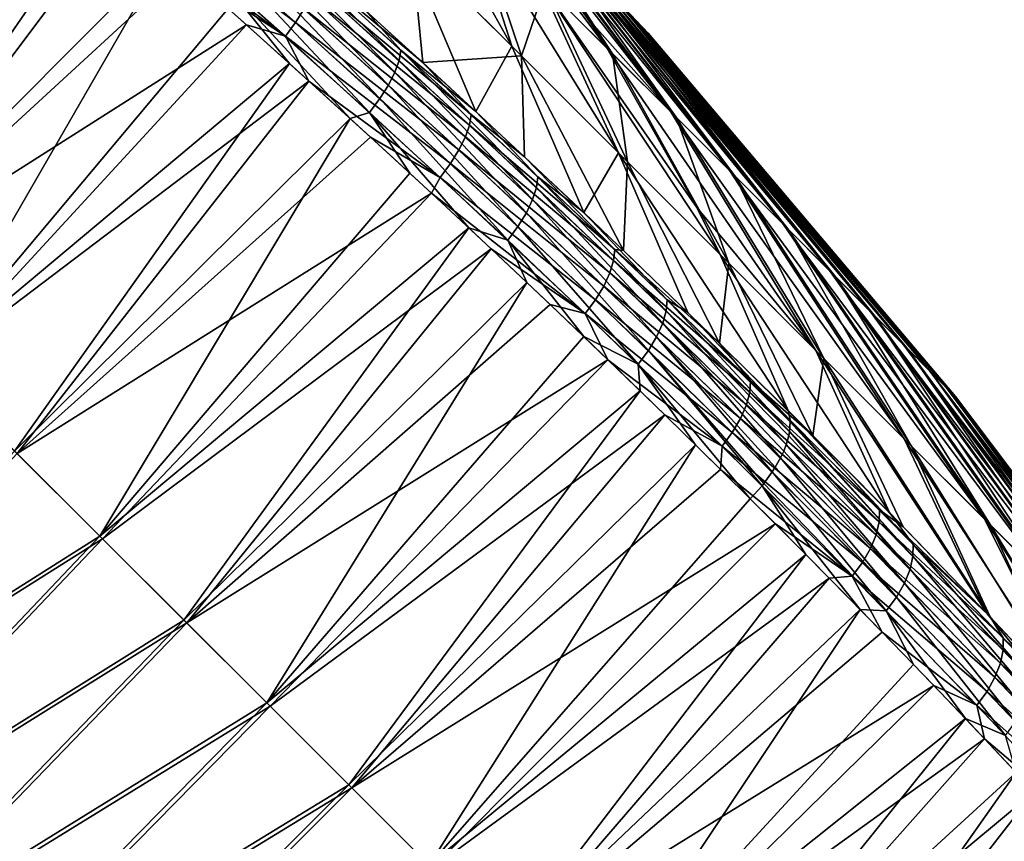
# Model space of a CAD drawing. Header units: metres. Extents: x -42 to 163, y -93 to 90.
# Tile 222 of 232: x 92.41 to 103.29, y 64.52 to 73.6. Entities that reach past the tile are written whole.
import ezdxf

# ---------------------------------------------------------------- set-up
doc = ezdxf.new("R2010")
doc.units = ezdxf.units.M
doc.layers.add('solid_500770_SW0001', color=7, linetype='CONTINUOUS')

msp = doc.modelspace()

# ---------------------------------------------------------------- linework, layer by layer
at = {"layer": 'solid_500770_SW0001'}
for points in [[(99.215279, 73.581848, -1.426456), (99.079918, 73.717209, -1.982246), (95.751419, 77.251419)], [(99.305786, 73.491341, -0.852727), (99.215279, 73.581848, -1.426456), (95.751419, 77.251419)], [(99.350296, 73.446823, -0.268274), (99.305786, 73.491341, -0.852727), (95.751419, 77.251419)], [(99.348259, 73.44886, 0.319552), (99.350296, 73.446823, -0.268274), (95.751419, 77.251419)], [(99.299698, 73.497421, 0.903359), (99.348259, 73.44886, 0.319552), (95.751419, 77.251419)], [(99.205223, 73.591904, 1.475807), (99.299698, 73.497421, 0.903359), (95.751419, 77.251419)], [(99.066017, 73.731102, 2.029695), (99.205223, 73.591904, 1.475807), (95.751419, 77.251419)], [(89.470284, 71.690628, 21.802626), (92.637413, 75.535583, 22.010059), (91.941895, 76.131981, 22.241961)], [(88.507629, 72.647232, -22.149632), (92.091507, 76.003273, -22.193481), (92.800674, 75.393829, -21.951973)], [(97.050224, 75.746902, 4.852668), (98.894356, 73.282974, 9.204622), (98.694115, 73.599045, 8.536324)], [(98.143265, 74.034065, 9.70976), (98.894356, 73.282974, 9.204622), (97.050224, 75.746902, 4.852668)], [(97.844238, 73.30114, 15.110175), (97.356895, 74.820435, 10.092792), (96.545151, 75.632179, 10.348901)], [(96.628952, 74.516426, 15.493602), (97.844238, 73.30114, 15.110175), (96.545151, 75.632179, 10.348901)], [(89.470284, 71.690628, 21.802626), (93.332497, 74.932884, 21.756483), (92.637413, 75.535583, 22.010059)], [(88.507629, 72.647232, -22.149632), (92.800674, 75.393829, -21.951973), (89.486366, 71.675674, -21.79632)], [(89.486366, 71.675674, -21.79632), (92.800674, 75.393829, -21.951973), (93.507317, 74.779564, -21.688671)], [(99.600739, 72.576591, 8.583732), (97.778625, 75.018494, 4.28991), (97.425598, 75.371529, 4.600214)], [(98.694115, 73.599045, 8.536324), (99.600739, 72.576591, 8.583732), (97.425598, 75.371529, 4.600214)], [(98.957954, 73.219376, -9.154914), (97.457382, 75.339745, -4.575371), (97.808243, 74.988876, -4.26019)], [(98.957954, 73.219376, -9.154914), (98.210396, 73.966934, -9.670434), (97.457382, 75.339745, -4.575371)], [(93.608894, 75.198425, -21.67911), (95.453613, 73.56617, -20.892117), (93.496078, 75.047218, -21.728403)], [(95.548828, 73.715393, -20.81012), (95.453613, 73.56617, -20.892117), (93.608894, 75.198425, -21.67911)], [(93.507317, 74.779564, -21.688671), (93.496078, 75.047218, -21.728403), (95.340729, 73.414597, -20.941141)], [(95.453613, 73.56617, -20.892117), (95.340729, 73.414597, -20.941141), (93.496078, 75.047218, -21.728403)], [(100.253517, 71.923813, 7.854895), (98.104866, 74.692253, 3.925658), (97.778625, 75.018494, 4.28991)], [(99.600739, 72.576591, 8.583732), (100.253517, 71.923813, 7.854895), (97.778625, 75.018494, 4.28991)], [(99.660004, 72.517334, -8.524265), (97.808243, 74.988876, -4.26019), (98.13195, 74.665176, -3.891436)], [(99.660004, 72.517334, -8.524265), (98.957954, 73.219376, -9.154914), (97.808243, 74.988876, -4.26019)], [(90.438568, 70.728294, 21.406979), (93.332497, 74.932884, 21.756483), (89.470284, 71.690628, 21.802626)], [(90.438568, 70.728294, 21.406979), (94.024818, 74.326035, 21.481604), (93.332497, 74.932884, 21.756483)], [(89.486366, 71.675674, -21.79632), (93.507317, 74.779564, -21.688671), (90.458099, 70.709892, -21.39843)], [(90.458099, 70.709892, -21.39843), (93.507317, 74.779564, -21.688671), (94.212051, 74.160118, -21.402863)], [(94.212051, 74.160118, -21.402863), (93.507317, 74.779564, -21.688671), (95.340729, 73.414597, -20.941141)], [(99.021523, 72.123856, 14.536729), (98.143265, 74.034065, 9.70976), (97.356895, 74.820435, 10.092792)], [(97.844238, 73.30114, 15.110175), (99.021523, 72.123856, 14.536729), (97.356895, 74.820435, 10.092792)], [(95.002899, 74.711388, 20.713366), (94.977455, 74.603569, 20.87396), (96.598053, 73.145607, 20.098354)], [(96.618355, 73.258255, 19.940111), (96.220062, 73.704155, 19.968519), (95.002899, 74.711388, 20.713366)], [(96.618355, 73.258255, 19.940111), (95.002899, 74.711388, 20.713366), (96.598053, 73.145607, 20.098354)], [(97.948769, 73.196602, -15.067584), (96.736198, 74.409172, -15.467832), (97.42672, 74.75061, -10.064343)], [(97.948769, 73.196602, -15.067584), (97.42672, 74.75061, -10.064343), (98.210396, 73.966934, -9.670434)], [(100.844498, 71.332832, 7.027279), (98.400223, 74.396904, 3.512038), (98.104866, 74.692253, 3.925658)], [(100.253517, 71.923813, 7.854895), (100.844498, 71.332832, 7.027279), (98.104866, 74.692253, 3.925658)], [(100.307701, 71.869629, -7.786419), (98.13195, 74.665176, -3.891436), (98.424423, 74.372704, -3.473744)], [(100.307701, 71.869629, -7.786419), (99.660004, 72.517334, -8.524265), (98.13195, 74.665176, -3.891436)], [(94.977455, 74.603569, 20.87396), (94.926765, 74.477524, 21.013792), (96.551399, 73.015656, 20.236292)], [(96.598053, 73.145607, 20.098354), (94.977455, 74.603569, 20.87396), (96.551399, 73.015656, 20.236292)], [(94.926765, 74.477524, 21.013792), (94.852188, 74.337685, 21.126959), (96.479561, 72.873016, 20.348089)], [(96.551399, 73.015656, 20.236292), (94.926765, 74.477524, 21.013792), (96.479561, 72.873016, 20.348089)], [(96.220062, 73.704155, 19.968519), (97.446526, 72.581017, 19.314417), (96.628952, 74.516426, 15.493602)], [(97.446526, 72.581017, 19.314417), (97.844238, 73.30114, 15.110175), (96.628952, 74.516426, 15.493602)], [(91.39859, 69.77314, 20.967192), (94.024818, 74.326035, 21.481604), (90.438568, 70.728294, 21.406979)], [(91.39859, 69.77314, 20.967192), (94.709846, 73.718803, 21.186953), (94.024818, 74.326035, 21.481604)], [(94.852188, 74.337685, 21.126959), (94.756439, 74.189163, 21.209316), (96.385162, 72.722923, 20.429644)], [(96.479561, 72.873016, 20.348089), (94.852188, 74.337685, 21.126959), (96.385162, 72.722923, 20.429644)], [(96.85862, 73.122513, -19.638308), (95.698372, 74.17453, -20.222118), (96.736198, 74.409172, -15.467832)], [(96.85862, 73.122513, -19.638308), (96.736198, 74.409172, -15.467832), (97.948769, 73.196602, -15.067584)], [(101.366234, 70.811096, 6.11129), (98.660973, 74.136154, 3.054253), (98.400223, 74.396904, 3.512038)], [(100.844498, 71.332832, 7.027279), (101.366234, 70.811096, 6.11129), (98.400223, 74.396904, 3.512038)], [(100.892914, 71.284416, -6.950654), (98.424423, 74.372704, -3.473744), (98.681984, 74.115135, -3.012367)], [(100.892914, 71.284416, -6.950654), (100.307701, 71.869629, -7.786419), (98.424423, 74.372704, -3.473744)], [(90.458099, 70.709892, -21.39843), (94.212051, 74.160118, -21.402863), (94.910934, 73.538811, -21.095694)], [(94.910934, 73.538811, -21.095694), (94.212051, 74.160118, -21.402863), (95.340729, 73.414597, -20.941141)], [(94.756439, 74.189163, 21.209316), (94.643631, 74.037758, 21.258486), (96.272293, 72.571213, 20.47859)], [(96.385162, 72.722923, 20.429644), (94.756439, 74.189163, 21.209316), (96.272293, 72.571213, 20.47859)], [(95.694557, 74.094131, -20.398794), (95.698372, 74.17453, -20.222118), (96.85862, 73.122513, -19.638308)], [(101.812164, 70.365166, 5.118449), (98.883835, 73.913284, 2.558058), (98.660973, 74.136154, 3.054253)], [(101.366234, 70.811096, 6.11129), (101.812164, 70.365166, 5.118449), (98.660973, 74.136154, 3.054253)], [(101.408279, 70.769051, -6.027481), (98.681984, 74.115135, -3.012367), (98.901405, 73.895721, -2.513108)], [(101.408279, 70.769051, -6.027481), (100.892914, 71.284416, -6.950654), (98.681984, 74.115135, -3.012367)], [(96.057877, 72.503654, 20.538132), (96.272293, 72.571213, 20.47859), (94.643631, 74.037758, 21.258486)], [(95.388176, 73.110779, 20.87219), (96.057877, 72.503654, 20.538132), (94.643631, 74.037758, 21.258486)], [(94.709846, 73.718803, 21.186953), (95.388176, 73.110779, 20.87219), (94.643631, 74.037758, 21.258486)], [(95.694557, 74.094131, -20.398794), (97.392921, 72.546906, -19.52034), (95.67128, 73.984207, -20.558468)], [(95.694557, 74.094131, -20.398794), (96.85862, 73.122513, -19.638308), (97.392921, 72.546906, -19.52034)], [(98.143265, 74.034065, 9.70976), (99.889267, 71.51857, 12.776135), (98.894356, 73.282974, 9.204622)], [(98.143265, 74.034065, 9.70976), (100.146004, 70.999374, 13.780475), (99.889267, 71.51857, 12.776135)], [(99.021523, 72.123856, 14.536729), (100.146004, 70.999374, 13.780475), (98.143265, 74.034065, 9.70976)], [(95.67128, 73.984207, -20.558468), (97.375069, 72.431847, -19.677309), (95.622284, 73.856461, -20.697529)], [(97.392921, 72.546906, -19.52034), (97.375069, 72.431847, -19.677309), (95.67128, 73.984207, -20.558468)], [(99.122032, 72.023346, -14.477853), (97.948769, 73.196602, -15.067584), (98.210396, 73.966934, -9.670434)], [(99.122032, 72.023346, -14.477853), (98.210396, 73.966934, -9.670434), (98.957954, 73.219376, -9.154914)], [(102.176697, 70.000633, 4.06124), (99.066017, 73.731102, 2.029695), (98.883835, 73.913284, 2.558058)], [(101.812164, 70.365166, 5.118449), (102.176697, 70.000633, 4.06124), (98.883835, 73.913284, 2.558058)], [(101.847313, 70.330017, -5.028508), (98.901405, 73.895721, -2.513108), (99.079918, 73.717209, -1.982246)], [(101.847313, 70.330017, -5.028508), (101.408279, 70.769051, -6.027481), (98.901405, 73.895721, -2.513108)], [(95.622284, 73.856461, -20.697529), (97.330315, 72.299965, -19.814194), (95.548828, 73.715393, -20.81012)], [(97.375069, 72.431847, -19.677309), (97.330315, 72.299965, -19.814194), (95.622284, 73.856461, -20.697529)], [(91.39859, 69.77314, 20.967192), (95.388176, 73.110779, 20.87219), (94.709846, 73.718803, 21.186953)], [(95.548828, 73.715393, -20.81012), (97.259758, 72.155952, -19.925222), (95.453613, 73.56617, -20.892117)], [(97.330315, 72.299965, -19.814194), (97.259758, 72.155952, -19.925222), (95.548828, 73.715393, -20.81012)], [(96.618355, 73.258255, 19.940111), (97.446526, 72.581017, 19.314417), (96.220062, 73.704155, 19.968519)], [(102.455231, 69.722099, 2.952959), (99.205223, 73.591904, 1.475807), (99.066017, 73.731102, 2.029695)], [(102.176697, 70.000633, 4.06124), (102.455231, 69.722099, 2.952959), (99.066017, 73.731102, 2.029695)], [(102.204506, 69.972832, -3.966299), (99.079918, 73.717209, -1.982246), (99.215279, 73.581848, -1.426456)], [(102.204506, 69.972832, -3.966299), (101.847313, 70.330017, -5.028508), (99.079918, 73.717209, -1.982246)], [(95.453613, 73.56617, -20.892117), (97.165977, 72.005081, -20.006319), (95.340729, 73.414597, -20.941141)], [(97.259758, 72.155952, -19.925222), (97.165977, 72.005081, -20.006319), (95.453613, 73.56617, -20.892117)], [(98.694115, 73.599045, 8.536324), (98.894356, 73.282974, 9.204622), (99.600739, 72.576591, 8.583732)], [(102.644272, 69.533058, 1.807542), (99.299698, 73.497421, 0.903359), (99.205223, 73.591904, 1.475807)], [(102.455231, 69.722099, 2.952959), (102.644272, 69.533058, 1.807542), (99.205223, 73.591904, 1.475807)], [(102.475349, 69.701981, -2.854212), (99.215279, 73.581848, -1.426456), (99.305786, 73.491341, -0.852727)], [(102.475349, 69.701981, -2.854212), (102.204506, 69.972832, -3.966299), (99.215279, 73.581848, -1.426456)], [(90.458099, 70.709892, -21.39843), (94.910934, 73.538811, -21.095694), (91.42173, 69.751114, -20.956055)], [(91.42173, 69.751114, -20.956055), (94.910934, 73.538811, -21.095694), (95.601189, 72.917976, -20.768179)], [(95.601189, 72.917976, -20.768179), (94.910934, 73.538811, -21.095694), (95.340729, 73.414597, -20.941141)], [(102.74144, 69.43589, 0.639395), (99.348259, 73.44886, 0.319552), (99.299698, 73.497421, 0.903359)], [(102.644272, 69.533058, 1.807542), (102.74144, 69.43589, 0.639395), (99.299698, 73.497421, 0.903359)], [(102.656441, 69.520889, -1.706231), (99.305786, 73.491341, -0.852727), (99.350296, 73.446823, -0.268274)], [(102.656441, 69.520889, -1.706231), (102.475349, 69.701981, -2.854212), (99.305786, 73.491341, -0.852727)], [(102.745514, 69.431816, -0.536793), (99.350296, 73.446823, -0.268274), (99.348259, 73.44886, 0.319552)], [(102.74144, 69.43589, 0.639395), (102.745514, 69.431816, -0.536793), (99.348259, 73.44886, 0.319552)], [(102.745514, 69.431816, -0.536793), (102.656441, 69.520889, -1.706231), (99.350296, 73.446823, -0.268274)], [(95.601189, 72.917976, -20.768179), (95.340729, 73.414597, -20.941141), (97.053055, 71.853218, -20.05512)], [(97.165977, 72.005081, -20.006319), (97.053055, 71.853218, -20.05512), (95.340729, 73.414597, -20.941141)], [(96.618355, 73.258255, 19.940111), (96.598053, 73.145607, 20.098354), (98.116737, 71.741096, 19.242741)], [(98.132187, 71.858376, 19.087151), (97.446526, 72.581017, 19.314417), (96.618355, 73.258255, 19.940111)], [(98.132187, 71.858376, 19.087151), (96.618355, 73.258255, 19.940111), (98.116737, 71.741096, 19.242741)], [(97.446526, 72.581017, 19.314417), (98.63842, 71.464828, 18.595512), (97.844238, 73.30114, 15.110175)], [(98.63842, 71.464828, 18.595512), (99.021523, 72.123856, 14.536729), (97.844238, 73.30114, 15.110175)], [(101.203545, 69.941833, 12.850923), (99.600739, 72.576591, 8.583732), (98.894356, 73.282974, 9.204622)], [(99.889267, 71.51857, 12.776135), (101.203545, 69.941833, 12.850923), (98.894356, 73.282974, 9.204622)], [(96.598053, 73.145607, 20.098354), (96.551399, 73.015656, 20.236292), (98.073883, 71.607422, 19.378555)], [(98.116737, 71.741096, 19.242741), (96.598053, 73.145607, 20.098354), (98.073883, 71.607422, 19.378555)], [(97.984734, 72.080124, -19.000372), (96.85862, 73.122513, -19.638308), (97.948769, 73.196602, -15.067584)], [(97.392921, 72.546906, -19.52034), (96.85862, 73.122513, -19.638308), (97.984734, 72.080124, -19.000372)], [(99.078339, 71.046249, -18.308102), (97.948769, 73.196602, -15.067584), (99.122032, 72.023346, -14.477853)], [(99.078339, 71.046249, -18.308102), (97.984734, 72.080124, -19.000372), (97.948769, 73.196602, -15.067584)], [(100.241219, 70.90416, -13.706055), (98.957954, 73.219376, -9.154914), (99.660004, 72.517334, -8.524265)], [(100.241219, 70.90416, -13.706055), (99.122032, 72.023346, -14.477853), (98.957954, 73.219376, -9.154914)], [(92.349396, 68.826225, 20.483452), (95.388176, 73.110779, 20.87219), (91.39859, 69.77314, 20.967192)], [(92.349396, 68.826225, 20.483452), (96.057877, 72.503654, 20.538132), (95.388176, 73.110779, 20.87219)], [(96.551399, 73.015656, 20.236292), (96.479561, 72.873016, 20.348089), (98.004639, 71.462135, 19.488836)], [(98.073883, 71.607422, 19.378555), (96.551399, 73.015656, 20.236292), (98.004639, 71.462135, 19.488836)], [(91.42173, 69.751114, -20.956055), (95.601189, 72.917976, -20.768179), (92.376167, 68.800568, -20.46929)], [(92.376167, 68.800568, -20.46929), (95.601189, 72.917976, -20.768179), (96.283302, 72.297333, -20.420012)], [(96.283302, 72.297333, -20.420012), (95.601189, 72.917976, -20.768179), (97.053055, 71.853218, -20.05512)], [(96.479561, 72.873016, 20.348089), (96.385162, 72.722923, 20.429644), (97.911537, 71.310577, 19.569536)], [(98.004639, 71.462135, 19.488836), (96.479561, 72.873016, 20.348089), (97.911537, 71.310577, 19.569536)], [(96.385162, 72.722923, 20.429644), (96.272293, 72.571213, 20.47859), (97.79866, 71.158623, 19.618298)], [(97.911537, 71.310577, 19.569536), (96.385162, 72.722923, 20.429644), (97.79866, 71.158623, 19.618298)], [(98.132187, 71.858376, 19.087151), (98.63842, 71.464828, 18.595512), (97.446526, 72.581017, 19.314417)], [(102.18084, 68.964531, 11.759764), (100.253517, 71.923813, 7.854895), (99.600739, 72.576591, 8.583732)], [(101.203545, 69.941833, 12.850923), (102.18084, 68.964531, 11.759764), (99.600739, 72.576591, 8.583732)], [(93.290062, 67.888588, 19.955944), (96.057877, 72.503654, 20.538132), (92.349396, 68.826225, 20.483452)], [(93.290062, 67.888588, 19.955944), (96.71833, 71.898018, 20.185095), (96.057877, 72.503654, 20.538132)], [(96.057877, 72.503654, 20.538132), (96.71833, 71.898018, 20.185095), (96.272293, 72.571213, 20.47859)], [(97.369354, 71.294029, 19.813168), (97.79866, 71.158623, 19.618298), (96.272293, 72.571213, 20.47859)], [(96.71833, 71.898018, 20.185095), (97.369354, 71.294029, 19.813168), (96.272293, 72.571213, 20.47859)], [(97.392921, 72.546906, -19.52034), (98.981758, 71.055023, -18.549145), (97.375069, 72.431847, -19.677309)], [(97.392921, 72.546906, -19.52034), (97.984734, 72.080124, -19.000372), (98.981758, 71.055023, -18.549145)], [(101.292267, 69.853111, -12.761894), (99.660004, 72.517334, -8.524265), (100.307701, 71.869629, -7.786419)], [(101.292267, 69.853111, -12.761894), (100.241219, 70.90416, -13.706055), (99.660004, 72.517334, -8.524265)], [(97.375069, 72.431847, -19.677309), (98.968994, 70.935059, -18.703062), (97.330315, 72.299965, -19.814194)], [(98.981758, 71.055023, -18.549145), (98.968994, 70.935059, -18.703062), (97.375069, 72.431847, -19.677309)], [(92.376167, 68.800568, -20.46929), (96.283302, 72.297333, -20.420012), (96.955109, 71.678749, -20.052269)], [(96.955109, 71.678749, -20.052269), (96.283302, 72.297333, -20.420012), (97.053055, 71.853218, -20.05512)], [(97.330315, 72.299965, -19.814194), (98.928253, 70.799232, -18.837505), (97.259758, 72.155952, -19.925222)], [(98.968994, 70.935059, -18.703062), (98.928253, 70.799232, -18.837505), (97.330315, 72.299965, -19.814194)], [(97.259758, 72.155952, -19.925222), (98.860435, 70.652428, -18.946802), (97.165977, 72.005081, -20.006319)], [(98.928253, 70.799232, -18.837505), (98.860435, 70.652428, -18.946802), (97.259758, 72.155952, -19.925222)], [(98.981758, 71.055023, -18.549145), (97.984734, 72.080124, -19.000372), (99.078339, 71.046249, -18.308102)], [(98.63842, 71.464828, 18.595512), (99.78978, 70.361374, 17.816475), (99.021523, 72.123856, 14.536729)], [(99.021523, 72.123856, 14.536729), (100.895889, 69.275787, 16.982012), (100.146004, 70.999374, 13.780475)], [(99.78978, 70.361374, 17.816475), (100.895889, 69.275787, 16.982012), (99.021523, 72.123856, 14.536729)], [(97.165977, 72.005081, -20.006319), (98.768036, 70.500038, -19.026936), (97.053055, 71.853218, -20.05512)], [(98.860435, 70.652428, -18.946802), (98.768036, 70.500038, -19.026936), (97.165977, 72.005081, -20.006319)], [(100.140266, 70.020218, -17.561577), (99.078339, 71.046249, -18.308102), (99.122032, 72.023346, -14.477853)], [(100.140266, 70.020218, -17.561577), (99.122032, 72.023346, -14.477853), (100.241219, 70.90416, -13.706055)], [(103.065605, 68.079773, 10.520718), (100.844498, 71.332832, 7.027279), (100.253517, 71.923813, 7.854895)], [(102.18084, 68.964531, 11.759764), (103.065605, 68.079773, 10.520718), (100.253517, 71.923813, 7.854895)], [(93.290062, 67.888588, 19.955944), (97.369354, 71.294029, 19.813168), (96.71833, 71.898018, 20.185095)], [(96.955109, 71.678749, -20.052269), (97.053055, 71.853218, -20.05512), (98.655121, 70.347946, -19.07556)], [(98.768036, 70.500038, -19.026936), (98.655121, 70.347946, -19.07556), (97.053055, 71.853218, -20.05512)], [(98.132187, 71.858376, 19.087151), (98.116737, 71.741096, 19.242741), (99.550171, 70.377785, 18.308365)], [(99.561035, 70.499512, 18.155716), (98.63842, 71.464828, 18.595512), (98.132187, 71.858376, 19.087151)], [(99.561035, 70.499512, 18.155716), (98.132187, 71.858376, 19.087151), (99.550171, 70.377785, 18.308365)], [(102.261955, 68.883415, -11.657246), (100.307701, 71.869629, -7.786419), (100.892914, 71.284416, -6.950654)], [(102.261955, 68.883415, -11.657246), (101.292267, 69.853111, -12.761894), (100.307701, 71.869629, -7.786419)], [(98.116737, 71.741096, 19.242741), (98.073883, 71.607422, 19.378555), (99.510941, 70.240524, 18.44183)], [(99.550171, 70.377785, 18.308365), (98.116737, 71.741096, 19.242741), (99.510941, 70.240524, 18.44183)], [(92.376167, 68.800568, -20.46929), (96.955109, 71.678749, -20.052269), (93.320244, 67.85952, -19.938358)], [(93.320244, 67.85952, -19.938358), (96.955109, 71.678749, -20.052269), (97.615883, 71.062965, -19.665545)], [(97.615883, 71.062965, -19.665545), (96.955109, 71.678749, -20.052269), (98.655121, 70.347946, -19.07556)], [(98.073883, 71.607422, 19.378555), (98.004639, 71.462135, 19.488836), (99.444183, 70.09272, 18.550451)], [(99.510941, 70.240524, 18.44183), (98.073883, 71.607422, 19.378555), (99.444183, 70.09272, 18.550451)], [(99.889267, 71.51857, 12.776135), (100.146004, 70.999374, 13.780475), (101.203545, 69.941833, 12.850923)], [(98.004639, 71.462135, 19.488836), (97.911537, 71.310577, 19.569536), (99.352348, 69.939789, 18.630241)], [(99.444183, 70.09272, 18.550451), (98.004639, 71.462135, 19.488836), (99.352348, 69.939789, 18.630241)], [(99.561035, 70.499512, 18.155716), (99.78978, 70.361374, 17.816475), (98.63842, 71.464828, 18.595512)], [(94.219643, 66.961288, 19.384876), (97.369354, 71.294029, 19.813168), (93.290062, 67.888588, 19.955944)], [(94.219643, 66.961288, 19.384876), (98.009995, 70.692566, 19.42293), (97.369354, 71.294029, 19.813168)], [(97.369354, 71.294029, 19.813168), (98.009995, 70.692566, 19.42293), (97.79866, 71.158623, 19.618298)], [(97.911537, 71.310577, 19.569536), (97.79866, 71.158623, 19.618298), (99.239502, 69.787643, 18.678854)], [(99.352348, 69.939789, 18.630241), (97.911537, 71.310577, 19.569536), (99.239502, 69.787643, 18.678854)], [(103.84671, 67.298668, 9.149368), (101.366234, 70.811096, 6.11129), (100.844498, 71.332832, 7.027279)], [(103.065605, 68.079773, 10.520718), (103.84671, 67.298668, 9.149368), (100.844498, 71.332832, 7.027279)], [(103.1381, 68.007278, -10.406001), (100.892914, 71.284416, -6.950654), (101.408279, 70.769051, -6.027481)], [(103.1381, 68.007278, -10.406001), (102.261955, 68.883415, -11.657246), (100.892914, 71.284416, -6.950654)], [(93.320244, 67.85952, -19.938358), (97.615883, 71.062965, -19.665545), (94.252594, 66.929436, -19.36397)], [(94.252594, 66.929436, -19.36397), (97.615883, 71.062965, -19.665545), (98.266075, 70.44957, -19.259718)], [(98.266075, 70.44957, -19.259718), (97.615883, 71.062965, -19.665545), (98.655121, 70.347946, -19.07556)], [(98.640404, 70.093506, 19.014418), (99.239502, 69.787643, 18.678854), (97.79866, 71.158623, 19.618298)], [(98.009995, 70.692566, 19.42293), (98.640404, 70.093506, 19.014418), (97.79866, 71.158623, 19.618298)], [(98.981758, 71.055023, -18.549145), (100.480782, 69.603409, -17.484709), (98.968994, 70.935059, -18.703062)], [(98.981758, 71.055023, -18.549145), (99.078339, 71.046249, -18.308102), (100.140266, 70.020218, -17.561577)], [(98.981758, 71.055023, -18.549145), (100.140266, 70.020218, -17.561577), (100.480782, 69.603409, -17.484709)], [(102.015533, 68.148651, 16.042635), (101.203545, 69.941833, 12.850923), (100.146004, 70.999374, 13.780475)], [(100.895889, 69.275787, 16.982012), (102.015533, 68.148651, 16.042635), (100.146004, 70.999374, 13.780475)], [(98.968994, 70.935059, -18.703062), (100.472839, 69.478706, -17.635231), (98.928253, 70.799232, -18.837505)], [(100.480782, 69.603409, -17.484709), (100.472839, 69.478706, -17.635231), (98.968994, 70.935059, -18.703062)], [(101.170456, 69.002007, -16.761282), (100.140266, 70.020218, -17.561577), (100.241219, 70.90416, -13.706055)], [(101.170456, 69.002007, -16.761282), (100.241219, 70.90416, -13.706055), (101.292267, 69.853111, -12.761894)], [(98.928253, 70.799232, -18.837505), (100.435913, 69.339104, -17.766966), (98.860435, 70.652428, -18.946802)], [(100.472839, 69.478706, -17.635231), (100.435913, 69.339104, -17.766966), (98.928253, 70.799232, -18.837505)], [(104.514336, 66.631042, 7.66296), (101.812164, 70.365166, 5.118449), (101.366234, 70.811096, 6.11129)], [(103.84671, 67.298668, 9.149368), (104.514336, 66.631042, 7.66296), (101.366234, 70.811096, 6.11129)], [(103.90966, 67.23571, -9.023894), (101.408279, 70.769051, -6.027481), (101.847313, 70.330017, -5.028508)], [(103.90966, 67.23571, -9.023894), (103.1381, 68.007278, -10.406001), (101.408279, 70.769051, -6.027481)], [(95.136963, 66.045547, 18.770788), (98.009995, 70.692566, 19.42293), (94.219643, 66.961288, 19.384876)], [(95.136963, 66.045547, 18.770788), (98.640404, 70.093506, 19.014418), (98.009995, 70.692566, 19.42293)], [(98.860435, 70.652428, -18.946802), (100.370728, 69.189644, -17.874359), (98.768036, 70.500038, -19.026936)], [(100.435913, 69.339104, -17.766966), (100.370728, 69.189644, -17.874359), (98.860435, 70.652428, -18.946802)], [(94.252594, 66.929436, -19.36397), (98.266075, 70.44957, -19.259718), (98.905617, 69.838661, -18.834888)], [(98.905617, 69.838661, -18.834888), (98.266075, 70.44957, -19.259718), (98.655121, 70.347946, -19.07556)], [(98.768036, 70.500038, -19.026936), (100.279694, 69.03582, -17.953463), (98.655121, 70.347946, -19.07556)], [(100.370728, 69.189644, -17.874359), (100.279694, 69.03582, -17.953463), (98.768036, 70.500038, -19.026936)], [(99.561035, 70.499512, 18.155716), (99.550171, 70.377785, 18.308365), (100.912476, 69.043915, 17.292656)], [(100.918961, 69.170563, 17.142515), (99.78978, 70.361374, 17.816475), (99.561035, 70.499512, 18.155716)], [(100.919952, 69.150963, 17.168261), (99.561035, 70.499512, 18.155716), (100.912476, 69.043915, 17.292656)], [(100.919952, 69.150963, 17.168261), (100.918961, 69.170563, 17.142515), (99.561035, 70.499512, 18.155716)], [(98.905617, 69.838661, -18.834888), (98.655121, 70.347946, -19.07556), (100.16684, 68.883553, -18.001949)], [(100.279694, 69.03582, -17.953463), (100.16684, 68.883553, -18.001949), (98.655121, 70.347946, -19.07556)], [(99.550171, 70.377785, 18.308365), (99.510941, 70.240524, 18.44183), (100.876625, 68.903046, 17.423626)], [(100.903542, 68.997368, 17.33959), (99.550171, 70.377785, 18.308365), (100.876625, 68.903046, 17.423626)], [(100.903542, 68.997368, 17.33959), (100.912476, 69.043915, 17.292656), (99.550171, 70.377785, 18.308365)], [(100.918961, 69.170563, 17.142515), (100.895889, 69.275787, 16.982012), (99.78978, 70.361374, 17.816475)], [(105.060074, 66.085297, 6.080186), (102.176697, 70.000633, 4.06124), (101.812164, 70.365166, 5.118449)], [(104.514336, 66.631042, 7.66296), (105.060074, 66.085297, 6.080186), (101.812164, 70.365166, 5.118449)], [(104.566956, 66.578423, -7.528307), (101.847313, 70.330017, -5.028508), (102.204506, 69.972832, -3.966299)], [(104.566956, 66.578423, -7.528307), (103.90966, 67.23571, -9.023894), (101.847313, 70.330017, -5.028508)], [(99.510941, 70.240524, 18.44183), (99.444183, 70.09272, 18.550451), (100.812592, 68.753563, 17.529913)], [(100.847931, 68.828812, 17.480316), (99.510941, 70.240524, 18.44183), (100.812592, 68.753563, 17.529913)], [(100.847931, 68.828812, 17.480316), (100.876625, 68.903046, 17.423626), (99.510941, 70.240524, 18.44183)], [(95.136963, 66.045547, 18.770788), (99.262291, 69.495079, 18.586468), (98.640404, 70.093506, 19.014418)], [(98.640404, 70.093506, 19.014418), (99.262291, 69.495079, 18.586468), (99.239502, 69.787643, 18.678854)], [(99.444183, 70.09272, 18.550451), (99.352348, 69.939789, 18.630241), (100.72197, 68.599182, 17.608864)], [(100.755066, 68.651085, 17.58564), (99.444183, 70.09272, 18.550451), (100.72197, 68.599182, 17.608864)], [(100.755066, 68.651085, 17.58564), (100.812592, 68.753563, 17.529913), (99.444183, 70.09272, 18.550451)], [(100.480782, 69.603409, -17.484709), (100.140266, 70.020218, -17.561577), (101.170456, 69.002007, -16.761282)], [(105.477081, 65.668297, 4.420949), (102.455231, 69.722099, 2.952959), (102.176697, 70.000633, 4.06124)], [(105.060074, 66.085297, 6.080186), (105.477081, 65.668297, 4.420949), (102.176697, 70.000633, 4.06124)], [(105.101707, 66.043671, -5.938047), (102.204506, 69.972832, -3.966299), (102.475349, 69.701981, -2.854212)], [(105.101707, 66.043671, -5.938047), (104.566956, 66.578423, -7.528307), (102.204506, 69.972832, -3.966299)], [(99.352348, 69.939789, 18.630241), (99.239502, 69.787643, 18.678854), (100.608658, 68.446182, 17.65756)], [(100.628082, 68.470238, 17.651932), (99.352348, 69.939789, 18.630241), (100.608658, 68.446182, 17.65756)], [(100.628082, 68.470238, 17.651932), (100.72197, 68.599182, 17.608864), (99.352348, 69.939789, 18.630241)], [(103.101555, 67.025017, 15.029641), (102.18084, 68.964531, 11.759764), (101.203545, 69.941833, 12.850923)], [(102.015533, 68.148651, 16.042635), (103.101555, 67.025017, 15.029641), (101.203545, 69.941833, 12.850923)], [(94.252594, 66.929436, -19.36397), (98.905617, 69.838661, -18.834888), (95.171768, 66.011803, -18.746946)], [(95.171768, 66.011803, -18.746946), (98.905617, 69.838661, -18.834888), (99.533943, 69.230812, -18.39146)], [(99.533943, 69.230812, -18.39146), (98.905617, 69.838661, -18.834888), (100.16684, 68.883553, -18.001949)], [(100.478394, 68.302414, 17.673384), (100.608658, 68.446182, 17.65756), (99.239502, 69.787643, 18.678854)], [(99.87516, 68.897812, 18.139292), (100.478394, 68.302414, 17.673384), (99.239502, 69.787643, 18.678854)], [(99.262291, 69.495079, 18.586468), (99.87516, 68.897812, 18.139292), (99.239502, 69.787643, 18.678854)], [(102.167091, 67.99366, -15.907774), (101.170456, 69.002007, -16.761282), (101.292267, 69.853111, -12.761894)], [(103.128716, 66.996475, -15.003011), (101.292267, 69.853111, -12.761894), (102.261955, 68.883415, -11.657246)], [(103.128716, 66.996475, -15.003011), (102.167091, 67.99366, -15.907774), (101.292267, 69.853111, -12.761894)], [(105.760094, 65.385277, 2.706117), (102.644272, 69.533058, 1.807542), (102.455231, 69.722099, 2.952959)], [(105.477081, 65.668297, 4.420949), (105.760094, 65.385277, 2.706117), (102.455231, 69.722099, 2.952959)], [(105.507195, 65.638184, -4.273113), (102.475349, 69.701981, -2.854212), (102.656441, 69.520889, -1.706231)], [(105.507195, 65.638184, -4.273113), (105.101707, 66.043671, -5.938047), (102.475349, 69.701981, -2.854212)], [(100.480782, 69.603409, -17.484709), (101.906342, 68.177834, -16.32077), (100.472839, 69.478706, -17.635231)], [(100.480782, 69.603409, -17.484709), (101.170456, 69.002007, -16.761282), (101.906342, 68.177834, -16.32077)], [(105.905571, 65.239807, 0.957254), (102.74144, 69.43589, 0.639395), (102.644272, 69.533058, 1.807542)], [(105.760094, 65.385277, 2.706117), (105.905571, 65.239807, 0.957254), (102.644272, 69.533058, 1.807542)], [(96.040718, 65.142715, 18.114479), (99.262291, 69.495079, 18.586468), (95.136963, 66.045547, 18.770788)], [(96.040718, 65.142715, 18.114479), (99.87516, 68.897812, 18.139292), (99.262291, 69.495079, 18.586468)], [(100.472839, 69.478706, -17.635231), (101.903, 68.048531, -16.467531), (100.435913, 69.339104, -17.766966)], [(101.906342, 68.177834, -16.32077), (101.903, 68.048531, -16.467531), (100.472839, 69.478706, -17.635231)], [(105.77832, 65.367058, -2.554442), (102.656441, 69.520889, -1.706231), (102.745514, 69.431816, -0.536793)], [(105.77832, 65.367058, -2.554442), (105.507195, 65.638184, -4.273113), (102.656441, 69.520889, -1.706231)], [(105.911667, 65.233704, -0.803647), (102.745514, 69.431816, -0.536793), (102.74144, 69.43589, 0.639395)], [(105.905571, 65.239807, 0.957254), (105.911667, 65.233704, -0.803647), (102.74144, 69.43589, 0.639395)], [(105.911667, 65.233704, -0.803647), (105.77832, 65.367058, -2.554442), (102.745514, 69.431816, -0.536793)], [(100.435913, 69.339104, -17.766966), (101.869736, 67.905258, -16.596275), (100.370728, 69.189644, -17.874359)], [(101.903, 68.048531, -16.467531), (101.869736, 67.905258, -16.596275), (100.435913, 69.339104, -17.766966)], [(95.171768, 66.011803, -18.746946), (99.533943, 69.230812, -18.39146), (96.076355, 65.108116, -18.088102)], [(96.076355, 65.108116, -18.088102), (99.533943, 69.230812, -18.39146), (100.151398, 68.625664, -17.929132)], [(100.151398, 68.625664, -17.929132), (99.533943, 69.230812, -18.39146), (100.16684, 68.883553, -18.001949)], [(102.278946, 67.79747, 15.989612), (102.015533, 68.148651, 16.042635), (100.895889, 69.275787, 16.982012)], [(102.278946, 67.79747, 15.989612), (100.895889, 69.275787, 16.982012), (100.918961, 69.170563, 17.142515)], [(100.370728, 69.189644, -17.874359), (101.807114, 67.753242, -16.701582), (100.279694, 69.03582, -17.953463)], [(101.869736, 67.905258, -16.596275), (101.807114, 67.753242, -16.701582), (100.370728, 69.189644, -17.874359)], [(102.276863, 67.666969, 16.135307), (100.919952, 69.150963, 17.168261), (100.912476, 69.043915, 17.292656)], [(102.276863, 67.666969, 16.135307), (100.918961, 69.170563, 17.142515), (100.919952, 69.150963, 17.168261)], [(102.278946, 67.79747, 15.989612), (100.918961, 69.170563, 17.142515), (102.276863, 67.666969, 16.135307)], [(100.279694, 69.03582, -17.953463), (101.717422, 67.598068, -16.779583), (100.16684, 68.883553, -18.001949)], [(101.807114, 67.753242, -16.701582), (101.717422, 67.598068, -16.779583), (100.279694, 69.03582, -17.953463)], [(102.244614, 67.522751, 16.26322), (100.903542, 68.997368, 17.33959), (100.876625, 68.903046, 17.423626)], [(102.244614, 67.522751, 16.26322), (100.912476, 69.043915, 17.292656), (100.903542, 68.997368, 17.33959)], [(102.276863, 67.666969, 16.135307), (100.912476, 69.043915, 17.292656), (102.244614, 67.522751, 16.26322)], [(101.906342, 68.177834, -16.32077), (101.170456, 69.002007, -16.761282), (102.167091, 67.99366, -15.907774)], [(96.929588, 64.254143, 17.416756), (99.87516, 68.897812, 18.139292), (96.040718, 65.142715, 18.114479)], [(96.929588, 64.254143, 17.416756), (100.478394, 68.302414, 17.673384), (99.87516, 68.897812, 18.139292)], [(100.151398, 68.625664, -17.929132), (100.16684, 68.883553, -18.001949), (101.604706, 67.445671, -16.827963)], [(101.717422, 67.598068, -16.779583), (101.604706, 67.445671, -16.827963), (100.16684, 68.883553, -18.001949)], [(102.182709, 67.370079, 16.367964), (100.876625, 68.903046, 17.423626), (100.847931, 68.828812, 17.480316)], [(102.244614, 67.522751, 16.26322), (100.876625, 68.903046, 17.423626), (102.182709, 67.370079, 16.367964)], [(104.1465, 65.912094, 13.94718), (103.065605, 68.079773, 10.520718), (102.18084, 68.964531, 11.759764)], [(103.101555, 67.025017, 15.029641), (104.1465, 65.912094, 13.94718), (102.18084, 68.964531, 11.759764)], [(104.055138, 66.010574, -14.047137), (102.261955, 68.883415, -11.657246), (103.1381, 68.007278, -10.406001)], [(104.055138, 66.010574, -14.047137), (103.128716, 66.996475, -15.003011), (102.261955, 68.883415, -11.657246)], [(93.290062, 67.888588, 19.955944), (92.349396, 68.826225, 20.483452), (88.858269, 65.086906, 20.297295)], [(92.376167, 68.800568, -20.46929), (93.320244, 67.85952, -19.938358), (88.883911, 65.062256, -20.2838)], [(102.182709, 67.370079, 16.367964), (100.847931, 68.828812, 17.480316), (100.812592, 68.753563, 17.529913)], [(102.093437, 67.214554, 16.445692), (100.812592, 68.753563, 17.529913), (100.755066, 68.651085, 17.58564)], [(102.182709, 67.370079, 16.367964), (100.812592, 68.753563, 17.529913), (102.093437, 67.214554, 16.445692)], [(96.076355, 65.108116, -18.088102), (100.151398, 68.625664, -17.929132), (100.757362, 68.023865, -17.44838)], [(100.757362, 68.023865, -17.44838), (100.151398, 68.625664, -17.929132), (101.604706, 67.445671, -16.827963)], [(101.980804, 67.062134, 16.494097), (100.72197, 68.599182, 17.608864), (100.628082, 68.470238, 17.651932)], [(102.093437, 67.214554, 16.445692), (100.755066, 68.651085, 17.58564), (100.72197, 68.599182, 17.608864)], [(102.093437, 67.214554, 16.445692), (100.72197, 68.599182, 17.608864), (101.980804, 67.062134, 16.494097)], [(101.09285, 67.687607, 17.170456), (100.608658, 68.446182, 17.65756), (100.478394, 68.302414, 17.673384)], [(101.980804, 67.062134, 16.494097), (100.628082, 68.470238, 17.651932), (100.608658, 68.446182, 17.65756)], [(101.69442, 67.077248, 16.649145), (101.980804, 67.062134, 16.494097), (100.608658, 68.446182, 17.65756)], [(101.09285, 67.687607, 17.170456), (101.69442, 67.077248, 16.649145), (100.608658, 68.446182, 17.65756)], [(96.929588, 64.254143, 17.416756), (101.09285, 67.687607, 17.170456), (100.478394, 68.302414, 17.673384)], [(101.906342, 68.177834, -16.32077), (103.271812, 66.764801, -15.046024), (101.903, 68.048531, -16.467531)], [(101.906342, 68.177834, -16.32077), (102.167091, 67.99366, -15.907774), (103.128716, 66.996475, -15.003011)], [(101.906342, 68.177834, -16.32077), (103.128716, 66.996475, -15.003011), (103.271812, 66.764801, -15.046024)], [(102.278946, 67.79747, 15.989612), (103.101555, 67.025017, 15.029641), (102.015533, 68.148651, 16.042635)], [(96.076355, 65.108116, -18.088102), (100.757362, 68.023865, -17.44838), (96.964958, 64.219826, -17.388317)], [(96.964958, 64.219826, -17.388317), (100.757362, 68.023865, -17.44838), (101.351959, 67.425247, -16.949163)], [(101.351959, 67.425247, -16.949163), (100.757362, 68.023865, -17.44838), (101.604706, 67.445671, -16.827963)], [(101.903, 68.048531, -16.467531), (103.272911, 66.630981, -15.188628), (101.869736, 67.905258, -16.596275)], [(103.271812, 66.764801, -15.046024), (103.272911, 66.630981, -15.188628), (101.903, 68.048531, -16.467531)], [(105.143463, 64.816589, 12.803076), (103.84671, 67.298668, 9.149368), (103.065605, 68.079773, 10.520718)], [(104.1465, 65.912094, 13.94718), (105.143463, 64.816589, 12.803076), (103.065605, 68.079773, 10.520718)], [(104.946526, 65.035721, -13.038933), (103.1381, 68.007278, -10.406001), (103.90966, 67.23571, -9.023894)], [(104.946526, 65.035721, -13.038933), (104.055138, 66.010574, -14.047137), (103.1381, 68.007278, -10.406001)], [(101.869736, 67.905258, -16.596275), (103.243179, 66.484138, -15.314075), (101.807114, 67.753242, -16.701582)], [(103.272911, 66.630981, -15.188628), (103.243179, 66.484138, -15.314075), (101.869736, 67.905258, -16.596275)], [(93.290062, 67.888588, 19.955944), (88.858269, 65.086906, 20.297295), (89.768288, 64.181007, 19.788586)], [(93.320244, 67.85952, -19.938358), (89.797249, 64.153053, -19.77178), (88.883911, 65.062256, -20.2838)], [(94.219643, 66.961288, 19.384876), (93.290062, 67.888588, 19.955944), (89.768288, 64.181007, 19.788586)], [(93.320244, 67.85952, -19.938358), (94.252594, 66.929436, -19.36397), (89.797249, 64.153053, -19.77178)], [(102.278946, 67.79747, 15.989612), (102.276863, 67.666969, 16.135307), (103.587761, 66.298286, 14.870291)], [(103.585609, 66.433136, 14.728715), (103.101555, 67.025017, 15.029641), (102.278946, 67.79747, 15.989612)], [(103.585609, 66.433136, 14.728715), (102.278946, 67.79747, 15.989612), (103.587761, 66.298286, 14.870291)], [(97.802238, 63.38118, 16.678425), (101.09285, 67.687607, 17.170456), (96.929588, 64.254143, 17.416756)], [(97.802238, 63.38118, 16.678425), (101.69442, 67.077248, 16.649145), (101.09285, 67.687607, 17.170456)], [(101.807114, 67.753242, -16.701582), (103.183052, 66.329643, -15.417092), (101.717422, 67.598068, -16.779583)], [(103.243179, 66.484138, -15.314075), (103.183052, 66.329643, -15.417092), (101.807114, 67.753242, -16.701582)], [(101.717422, 67.598068, -16.779583), (103.094734, 66.173172, -15.493897), (101.604706, 67.445671, -16.827963)], [(103.183052, 66.329643, -15.417092), (103.094734, 66.173172, -15.493897), (101.717422, 67.598068, -16.779583)], [(102.276863, 67.666969, 16.135307), (102.244614, 67.522751, 16.26322), (103.558907, 66.150635, 14.994932)], [(103.587761, 66.298286, 14.870291), (102.276863, 67.666969, 16.135307), (103.558907, 66.150635, 14.994932)], [(102.244614, 67.522751, 16.26322), (102.182709, 67.370079, 16.367964), (103.499413, 65.995583, 15.09741)], [(103.558907, 66.150635, 14.994932), (102.244614, 67.522751, 16.26322), (103.499413, 65.995583, 15.09741)], [(96.964958, 64.219826, -17.388317), (101.351959, 67.425247, -16.949163), (97.836349, 63.348145, -16.64875)], [(97.836349, 63.348145, -16.64875), (101.351959, 67.425247, -16.949163), (101.935333, 66.829636, -16.43136)], [(101.935333, 66.829636, -16.43136), (101.351959, 67.425247, -16.949163), (101.604706, 67.445671, -16.827963)], [(101.935333, 66.829636, -16.43136), (101.604706, 67.445671, -16.827963), (102.982208, 66.020691, -15.5422)], [(103.094734, 66.173172, -15.493897), (102.982208, 66.020691, -15.5422), (101.604706, 67.445671, -16.827963)], [(102.182709, 67.370079, 16.367964), (102.093437, 67.214554, 16.445692), (103.411461, 65.838821, 15.173959)], [(103.499413, 65.995583, 15.09741), (102.182709, 67.370079, 16.367964), (103.411461, 65.838821, 15.173959)], [(102.093437, 67.214554, 16.445692), (101.980804, 67.062134, 16.494097), (103.299049, 65.686317, 15.222292)], [(103.411461, 65.838821, 15.173959), (102.093437, 67.214554, 16.445692), (103.299049, 65.686317, 15.222292)], [(98.657364, 62.52515, 15.900403), (101.69442, 67.077248, 16.649145), (97.802238, 63.38118, 16.678425)], [(98.657364, 62.52515, 15.900403), (102.282158, 66.472176, 16.11014), (101.69442, 67.077248, 16.649145)], [(101.69442, 67.077248, 16.649145), (102.282158, 66.472176, 16.11014), (101.980804, 67.062134, 16.494097)], [(102.855606, 65.872841, 15.554107), (103.299049, 65.686317, 15.222292), (101.980804, 67.062134, 16.494097)], [(102.282158, 66.472176, 16.11014), (102.855606, 65.872841, 15.554107), (101.980804, 67.062134, 16.494097)], [(94.219643, 66.961288, 19.384876), (89.768288, 64.181007, 19.788586), (90.667114, 63.285282, 19.237686)], [(94.252594, 66.929436, -19.36397), (90.698738, 63.254635, -19.217682), (89.797249, 64.153053, -19.77178)], [(95.136963, 66.045547, 18.770788), (94.219643, 66.961288, 19.384876), (90.667114, 63.285282, 19.237686)], [(94.252594, 66.929436, -19.36397), (95.171768, 66.011803, -18.746946), (90.698738, 63.254635, -19.217682)], [(103.585609, 66.433136, 14.728715), (104.1465, 65.912094, 13.94718), (103.101555, 67.025017, 15.029641)], [(103.271812, 66.764801, -15.046024), (103.128716, 66.996475, -15.003011), (104.055138, 66.010574, -14.047137)], [(97.836349, 63.348145, -16.64875), (101.935333, 66.829636, -16.43136), (102.506844, 66.237679, -15.89549)], [(102.506844, 66.237679, -15.89549), (101.935333, 66.829636, -16.43136), (102.982208, 66.020691, -15.5422)], [(103.271812, 66.764801, -15.046024), (104.055138, 66.010574, -14.047137), (104.588142, 65.351616, -13.645589)], [(103.271812, 66.764801, -15.046024), (104.588142, 65.351616, -13.645589), (103.272911, 66.630981, -15.188628)], [(103.272911, 66.630981, -15.188628), (104.593513, 65.213333, -13.783595), (103.243179, 66.484138, -15.314075)], [(104.588142, 65.351616, -13.645589), (104.593513, 65.213333, -13.783595), (103.272911, 66.630981, -15.188628)], [(103.243179, 66.484138, -15.314075), (104.567238, 65.062973, -13.905396), (103.183052, 66.329643, -15.417092)], [(104.593513, 65.213333, -13.783595), (104.567238, 65.062973, -13.905396), (103.243179, 66.484138, -15.314075)], [(98.657364, 62.52515, 15.900403), (102.855606, 65.872841, 15.554107), (102.282158, 66.472176, 16.11014)], [(103.183052, 66.329643, -15.417092), (104.509575, 64.906052, -14.005891), (103.094734, 66.173172, -15.493897)], [(104.567238, 65.062973, -13.905396), (104.509575, 64.906052, -14.005891), (103.183052, 66.329643, -15.417092)], [(97.836349, 63.348145, -16.64875), (102.506844, 66.237679, -15.89549), (98.689346, 62.494217, -15.870632)], [(98.689346, 62.494217, -15.870632), (102.506844, 66.237679, -15.89549), (103.066704, 65.649193, -15.341288)], [(103.066704, 65.649193, -15.341288), (102.506844, 66.237679, -15.89549), (102.982208, 66.020691, -15.5422)], [(103.094734, 66.173172, -15.493897), (104.422638, 64.748337, -14.081395), (102.982208, 66.020691, -15.5422)], [(104.509575, 64.906052, -14.005891), (104.422638, 64.748337, -14.081395), (103.094734, 66.173172, -15.493897)], [(95.136963, 66.045547, 18.770788), (90.667114, 63.285282, 19.237686), (91.553673, 62.400883, 18.645132)], [(95.171768, 66.011803, -18.746946), (91.587082, 62.368397, -18.622272), (90.698738, 63.254635, -19.217682)], [(96.040718, 65.142715, 18.114479), (95.136963, 66.045547, 18.770788), (91.553673, 62.400883, 18.645132)], [(95.171768, 66.011803, -18.746946), (96.076355, 65.108116, -18.088102), (91.587082, 62.368397, -18.622272)], [(103.066704, 65.649193, -15.341288), (102.982208, 66.020691, -15.5422), (104.310394, 64.595787, -14.129641)], [(104.422638, 64.748337, -14.081395), (104.310394, 64.595787, -14.129641), (102.982208, 66.020691, -15.5422)], [(99.49369, 61.687279, 15.083986), (102.855606, 65.872841, 15.554107), (98.657364, 62.52515, 15.900403)], [(99.49369, 61.687279, 15.083986), (103.417564, 65.276428, 14.978429), (102.855606, 65.872841, 15.554107)], [(102.855606, 65.872841, 15.554107), (103.417564, 65.276428, 14.978429), (103.299049, 65.686317, 15.222292)], [(98.689346, 62.494217, -15.870632), (103.066704, 65.649193, -15.341288), (99.522789, 61.659195, -15.055198)], [(99.522789, 61.659195, -15.055198), (103.066704, 65.649193, -15.341288), (103.614609, 65.064491, -14.768891)], [(103.614609, 65.064491, -14.768891), (103.066704, 65.649193, -15.341288), (104.310394, 64.595787, -14.129641)], [(100.309952, 60.868759, 14.230558), (103.417564, 65.276428, 14.978429), (99.49369, 61.687279, 15.083986)], [(100.309952, 60.868759, 14.230558), (103.969086, 64.681717, 14.381649), (103.417564, 65.276428, 14.978429)], [(96.040718, 65.142715, 18.114479), (91.553673, 62.400883, 18.645132), (92.426758, 61.529057, 18.011663)], [(96.076355, 65.108116, -18.088102), (92.460983, 61.495724, -17.986315), (91.587082, 62.368397, -18.622272)], [(96.929588, 64.254143, 17.416756), (96.040718, 65.142715, 18.114479), (92.426758, 61.529057, 18.011663)], [(96.076355, 65.108116, -18.088102), (96.964958, 64.219826, -17.388317), (92.460983, 61.495724, -17.986315)], [(99.522789, 61.659195, -15.055198), (103.614609, 65.064491, -14.768891), (100.335495, 60.844215, -14.20368)], [(100.335495, 60.844215, -14.20368), (103.614609, 65.064491, -14.768891), (104.149788, 64.484306, -14.178905)], [(100.309952, 60.868759, 14.230558), (104.506393, 64.092888, 13.767693), (103.969086, 64.681717, 14.381649)]]:
    msp.add_3dface(points, dxfattribs=at)

doc.saveas('drawing.dxf')
